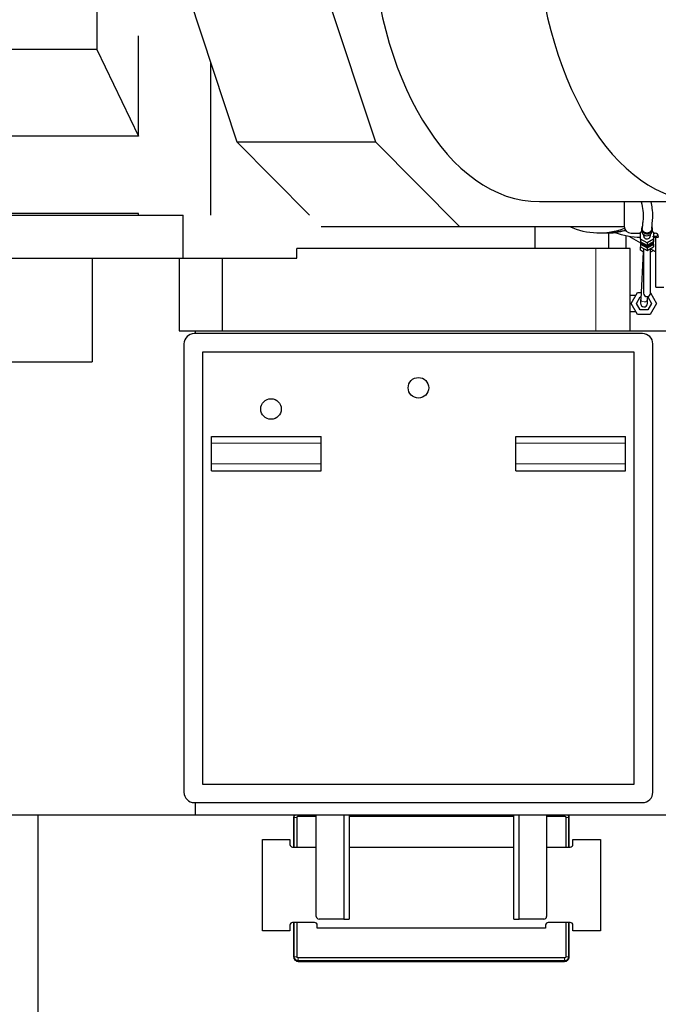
# Model space of a CAD drawing. Header units: inches. Extents: x 0 to 23760, y -13 to 16800.
# Tile 156 of 256: x 7808 to 8740, y 12909 to 14345. Entities that reach past the tile are written whole.
import ezdxf

# ---------------------------------------------------------------- set-up
doc = ezdxf.new("R2010")
doc.units = ezdxf.units.IN
doc.layers.add('1', color=7, linetype='Continuous', true_color=0xffffff)
doc.layers.add('254', color=7, linetype='Continuous', true_color=0xffffff)
doc.styles.add('latin_extended', font='simplex.shx')
doc.dimstyles.get("Standard").update_dxf_attribs({"dimtxt": 0.18, "dimasz": 0.18, "dimexe": 0.18, "dimexo": 0.0625, "dimgap": 0.09, "dimtad": 0, "dimtih": 1, "dimtoh": 1, "dimdec": 4, "dimzin": 0, "dimdsep": 46, "dimtxsty": 'Standard', "dimcen": 0.09, "dimadec": 0, "dimazin": 0, "dimtfac": 1, "dimtdec": 4, "dimtofl": 0, "dimtmove": 0, "dimatfit": 3, "dimfxl": 1, "dimtolj": 1, "dimtzin": 0, "dimarcsym": 0})

# ---------------------------------------------------------------- blocks, each defined once
blk = doc.blocks.new('_U10')
at = {"layer": '254', "color": 3, "linetype": 'Continuous', "lineweight": 13, "transparency": 16777216}
for p, q in [((9362.6, 13712.3), (9362.6, 10536.7)), ((1122.9, 11976.3), (1122.9, 10536.7)), ((1262.9, 10576.7), (9222.6, 10576.7))]:
    blk.add_line(p, q, dxfattribs=at)
at = {"layer": '254', "color": 3, "transparency": 16777216}
for points in [[(1262.9, 10600), (1262.9, 10553.4), (1122.9, 10576.7)], [(9222.6, 10553.4), (9222.6, 10600), (9362.6, 10576.7)]]:
    blk.add_solid(points, dxfattribs=at)
at = {"layer": 'Defpoints', "color": 0, "transparency": 16777216}
for p in [(9362.6, 13752.3), (1122.9, 12016.3), (9362.6, 10576.7)]:
    blk.add_point(p, dxfattribs=at)
at = {"layer": '254', "color": 2, "lineweight": 13, "transparency": 16777216, "insert": (4996.1, 10786.7), "char_height": 140, "attachment_point": 1, "style": 'latin_extended'}
blk.add_mtext('\\A1;8240', dxfattribs=at)

msp = doc.modelspace()

# ---------------------------------------------------------------- linework, layer by layer
at = {"layer": '1', "color": 2, "linetype": 'Continuous', "lineweight": 25}
for p, q in [((7920.563, 14808.204), (7920.563, 14301.658)), ((8054.236, 14379.706), (8124.689, 14166.956)), ((8256.452, 14379.706), (8326.906, 14166.956)), ((7981.25, 14175.565), (7981.25, 14321.518)), ((7920.563, 14301.658), (7593.721, 14301.658)), ((7920.563, 14301.658), (7981.25, 14175.565)), ((8086.031, 14283.694), (8086.031, 14060.347)), ((7981.25, 14175.565), (7654.409, 14175.565)), ((8124.689, 14166.956), (8230.605, 14060.343)), ((8124.689, 14166.956), (8326.906, 14166.956)), ((8326.906, 14166.956), (8449.636, 14043.418)), ((8565.973, 14079.833), (8806.804, 14079.833)), ((8689.805, 14077.882), (8689.805, 14043.832)), ((7981.25, 14062.341), (7654.409, 14062.341)), ((7981.25, 14060.341), (7981.25, 14062.341)), ((7424.018, 14060.341), (8046.335, 14060.341)), ((8046.335, 13997.341), (8046.335, 14060.341)), ((8247.419, 14043.418), (8449.636, 14043.418)), ((8449.636, 14043.418), (8689.812, 14043.418)), ((8559.96, 14011.341), (8559.96, 14043.418)), ((8652.813, 14034.332), (8664.339, 14034.332)), ((8665.723, 14034.342), (8673.533, 14034.342)), ((8667.014, 14034.342), (8667.014, 14011.342)), ((8699.805, 14033.832), (8713.514, 14033.832)), ((8713.514, 14035.54), (8715.151, 14036.453)), ((8713.514, 14024.944), (8713.514, 14035.54)), ((8715.014, 14040.724), (8715.014, 14037.877)), ((8715.014, 14037.877), (8715.014, 14037.877)), ((8718.014, 14031.845), (8718.014, 14030.242)), ((8728.014, 14030.242), (8728.014, 14031.845)), ((8730.876, 14036.453), (8732.514, 14035.54)), ((8731.014, 14037.877), (8731.014, 14040.724)), ((8732.514, 14035.54), (8732.514, 14024.944)), ((8732.514, 14033.832), (8734.805, 14033.832)), ((8692.014, 14030.366), (8692.014, 14011.342)), ((8696.386, 14029.505), (8713.512, 14019.618)), ((8723.014, 14019.646), (8713.514, 14024.944)), ((8713.514, 14024.944), (8713.514, 14021.32)), ((8713.514, 14021.32), (8713.514, 14017.697)), ((8723.014, 14016.022), (8713.514, 14021.32)), ((8713.514, 14017.697), (8713.514, 14014.073)), ((8713.514, 14017.697), (8723.014, 14012.399)), ((8716.18, 14018.28), (8716.18, 14017.763)), ((8716.18, 14018.28), (8720.347, 14015.956)), ((8716.18, 14017.763), (8720.347, 14015.439)), ((8732.514, 14024.944), (8723.014, 14019.646)), ((8732.514, 14021.32), (8723.014, 14016.022)), ((8723.014, 14019.646), (8723.014, 14016.022)), ((8723.014, 14012.399), (8732.514, 14017.697)), ((8725.68, 14015.956), (8729.847, 14018.28)), ((8725.68, 14015.439), (8729.847, 14017.763)), ((8728.014, 14030.242), (8728.014, 14030.242)), ((8729.847, 14018.28), (8729.847, 14017.763)), ((8732.513, 14027.841), (8734.889, 14027.841)), ((8732.514, 14024.944), (8732.514, 14021.32)), ((8732.514, 14017.697), (8732.514, 14021.32)), ((8732.514, 14017.697), (8732.514, 14014.073)), ((8736.099, 13955.332), (8736.099, 14027.847)), ((8648.429, 14011.341), (8212.094, 14011.341)), ((8212.094, 13997.341), (8212.094, 14011.341)), ((8698.367, 14011.341), (8648.429, 14011.341)), ((8698.367, 13891.341), (8698.367, 14011.341)), ((8713.514, 14008.847), (8713.514, 14014.073)), ((8713.514, 14014.073), (8723.014, 14008.775)), ((8718.014, 14006.249), (8713.514, 14008.847)), ((8717.581, 14006.497), (8713.838, 13937.452)), ((8718.014, 14011.564), (8718.014, 13946.579)), ((8720.347, 14015.956), (8720.347, 14015.439)), ((8723.014, 14008.775), (8732.514, 14014.073)), ((8723.014, 14012.399), (8723.014, 14008.775)), ((8725.68, 14015.956), (8725.68, 14015.439)), ((8728.013, 14011.246), (8736.098, 14006.578)), ((8732.341, 14008.747), (8728.013, 14006.249)), ((8728.014, 13946.579), (8728.014, 14011.564)), ((7709.182, 13997.341), (8046.335, 13997.341)), ((7913.313, 13997.341), (7913.313, 13846.341)), ((8040.598, 13997.341), (8040.598, 13891.341)), ((8046.335, 13997.341), (8212.094, 13997.341)), ((8103.461, 13891.341), (8103.461, 13997.341)), ((8700.038, 13931.332), (8709.276, 13947.332)), ((8709.276, 13947.332), (8714.374, 13947.332)), ((8728.014, 13946.878), (8736.989, 13931.332)), ((8736.099, 13955.332), (8747.514, 13955.332)), ((8706.014, 13942.832), (8698.367, 13942.832)), ((8709.276, 13915.332), (8700.038, 13931.332)), ((8707.544, 13931.332), (8713.029, 13940.832)), ((8713.029, 13921.832), (8707.544, 13931.332)), ((8713.029, 13940.832), (8714.021, 13940.832)), ((8723.823, 13936.911), (8724.069, 13941.446)), ((8729.483, 13931.332), (8723.998, 13921.832)), ((8724.033, 13940.773), (8729.483, 13931.332)), ((8736.989, 13931.332), (8727.751, 13915.332)), ((8698.367, 13919.832), (8706.014, 13919.832)), ((8723.998, 13921.832), (8713.029, 13921.832)), ((8727.751, 13915.332), (8709.276, 13915.332)), ((8040.598, 13891.341), (8064.393, 13891.341)), ((8064.393, 13891.341), (8756.514, 13891.341)), ((8064.393, 13887.326), (8064.393, 13891.341)), ((8716.514, 13887.332), (8062.514, 13887.332)), ((8047.514, 13872.332), (8047.514, 13218.332)), ((8704.514, 13860.332), (8074.514, 13860.332)), ((8074.514, 13860.332), (8074.514, 13230.332)), ((8704.514, 13230.332), (8704.514, 13860.332)), ((8731.514, 13218.332), (8731.514, 13872.332)), ((7709.182, 13846.341), (7913.313, 13846.341)), ((8087.514, 13727.332), (8087.514, 13737.332)), ((8087.514, 13737.332), (8247.514, 13737.332)), ((8247.514, 13727.332), (8247.514, 13737.332)), ((8531.514, 13727.332), (8531.514, 13737.332)), ((8531.514, 13737.332), (8691.514, 13737.332)), ((8691.514, 13727.332), (8691.514, 13737.332)), ((8087.514, 13697.332), (8087.514, 13727.332)), ((8247.514, 13697.332), (8247.514, 13727.332)), ((8531.514, 13697.332), (8531.514, 13727.332)), ((8691.514, 13697.332), (8691.514, 13727.332)), ((8087.514, 13687.332), (8087.514, 13697.332)), ((8087.514, 13687.332), (8247.514, 13687.332)), ((8247.514, 13687.332), (8247.514, 13697.332)), ((8531.514, 13687.332), (8531.514, 13697.332)), ((8531.514, 13687.332), (8691.514, 13687.332)), ((8691.514, 13687.332), (8691.514, 13697.332)), ((8074.514, 13230.332), (8704.514, 13230.332)), ((8062.514, 13203.332), (8716.514, 13203.332)), ((8064.393, 13185.341), (8064.393, 13203.333)), ((7604.522, 13185.341), (8064.393, 13185.341)), ((7834.514, 13185.352), (7834.514, 12544.332)), ((8064.393, 13185.341), (8756.514, 13185.341)), ((8240.514, 13037.332), (8240.514, 13185.34)), ((8280.514, 13185.339), (8280.514, 13033.332)), ((8288.514, 13185.339), (8288.514, 13033.332)), ((8528.514, 13033.332), (8528.514, 13185.339)), ((8536.514, 13033.332), (8536.514, 13185.339)), ((8576.514, 13185.34), (8576.514, 13037.332)), ((8207.405, 13181.631), (8207.405, 13138.331)), ((8208.35, 13138.331), (8208.35, 13181.631)), ((8212.401, 13138.331), (8212.401, 13181.631)), ((8214.237, 13183.457), (8240.519, 13183.457)), ((8288.517, 13183.457), (8528.51, 13183.457)), ((8576.508, 13183.457), (8602.79, 13183.457)), ((8604.626, 13181.631), (8604.626, 13138.331)), ((8608.677, 13181.631), (8608.677, 13138.331)), ((8609.622, 13138.331), (8609.622, 13181.631)), ((8162.014, 13016.332), (8162.014, 13149.332)), ((8162.014, 13149.332), (8202.014, 13149.332)), ((8202.014, 13149.332), (8202.014, 13142.332)), ((8615.014, 13149.332), (8655.014, 13149.332)), ((8615.014, 13142.332), (8615.014, 13149.332)), ((8655.014, 13149.332), (8655.014, 13016.332)), ((8206.014, 13138.332), (8240.514, 13138.332)), ((8288.52, 13138.332), (8528.507, 13138.332)), ((8576.513, 13138.332), (8611.014, 13138.332)), ((8238.014, 13028.332), (8206.014, 13028.332)), ((8207.405, 13028.333), (8207.405, 12978.495)), ((8208.35, 12978.495), (8208.35, 13028.333)), ((8212.401, 12978.495), (8212.401, 13028.333)), ((8280.514, 13033.332), (8244.514, 13033.332)), ((8280.514, 13033.332), (8288.514, 13033.332)), ((8528.514, 13033.332), (8536.514, 13033.332)), ((8572.514, 13033.332), (8536.514, 13033.332)), ((8611.014, 13028.332), (8579.014, 13028.332)), ((8604.626, 13028.333), (8604.626, 12978.495)), ((8608.677, 13028.333), (8608.677, 12978.495)), ((8609.622, 12978.495), (8609.622, 13028.333)), ((8202.014, 13016.332), (8162.014, 13016.332)), ((8202.014, 13024.332), (8202.014, 13016.332)), ((8242.014, 13020.332), (8242.014, 13024.332)), ((8575.014, 13020.332), (8242.014, 13020.332)), ((8575.014, 13024.332), (8575.014, 13020.332)), ((8615.014, 13016.332), (8615.014, 13024.332)), ((8655.014, 13016.332), (8615.014, 13016.332)), ((8602.79, 12976.669), (8214.237, 12976.669)), ((8602.79, 12972.618), (8214.237, 12972.618)), ((8214.237, 12971.674), (8214.237, 12971.674)), ((8214.237, 12971.674), (8602.79, 12971.674)), ((8214.237, 12971.674), (8602.79, 12971.674)), ((8602.79, 12971.674), (8602.79, 12971.674))]:
    msp.add_line(p, q, dxfattribs=at)
at = {"layer": '1', "color": 110, "linetype": 'Continuous', "lineweight": 13}
for p, q in [((8648.429, 13891.341), (8648.429, 14011.341)), ((8706.014, 13942.832), (8706.014, 13941.682)), ((8706.014, 13920.983), (8706.014, 13919.832)), ((8087.514, 13727.332), (8247.514, 13727.332)), ((8531.514, 13727.332), (8691.514, 13727.332)), ((8087.514, 13697.332), (8247.514, 13697.332)), ((8531.514, 13697.332), (8691.514, 13697.332)), ((8214.237, 13183.457), (8214.237, 13185.341)), ((8602.79, 13183.457), (8602.79, 13185.341)), ((8212.401, 13181.631), (8208.35, 13181.631)), ((8604.626, 13181.631), (8608.677, 13181.631)), ((8212.401, 12978.495), (8208.35, 12978.495)), ((8214.237, 12976.669), (8214.237, 12972.618)), ((8602.79, 12976.669), (8602.79, 12972.618)), ((8604.626, 12978.495), (8608.677, 12978.495))]:
    msp.add_line(p, q, dxfattribs=at)
at = {"layer": '1', "color": 2, "linetype": 'Continuous', "lineweight": 25}
for centre in [(8389.514, 13808.332), (8174.514, 13777.332)]:
    msp.add_circle(centre, 15, dxfattribs=at)
for centre, radius, start, end in [((8699.805, 14077.882), 10, 168.749296, 180), ((8699.805, 14043.832), 10, 180, 270), ((8734.805, 14028.832), 5, 0, 90), ((8723.014, 13946.332), 5, 180.871875, 0), ((8718.514, 13931.332), 5, 176.923125, 356.900625), ((8062.514, 13872.332), 15, 90, 180), ((8716.514, 13872.332), 15, 0, 90), ((8062.514, 13218.332), 15, 180, 270), ((8716.514, 13218.332), 15, 270, 0), ((8206.014, 13142.332), 4, 180, 270), ((8611.014, 13142.332), 4, 270, 0), ((8206.014, 13024.332), 4, 90, 180), ((8238.014, 13024.332), 4, 0, 90), ((8244.514, 13037.332), 4, 180, 270), ((8572.514, 13037.332), 4, 270, 0), ((8579.014, 13024.332), 4, 90, 180), ((8611.014, 13024.332), 4, 0, 90)]:
    msp.add_arc(centre, radius, start, end, dxfattribs=at)
for centre, major_axis, ratio, start_param, end_param in [((8565.973, 14510.333), (0, 430.5), 0.57357644, 0.09312407, 3.14159265), ((8806.804, 14510.333), (0, 430.5), 0.57357644, 0.09312407, 6.19006123), ((8652.813, 14190.332), (0, 156), 0.81915204, 2.79866818, 3.43827681), ((8664.339, 14190.332), (0, 156), 0.81915204, 3.14159265, 3.35757715), ((8715.388, 14190.341), (0, -162.5), 0.81915204, 5.98493035, 6.26904814), ((8723.014, 14040.724), (-8, 0), 0.96592583, 5.72770336, 6.28318531), ((8723.014, 14040.724), (-8, 0), 0.96592583, 0, 2.00874489), ((8723.014, 14037.877), (-8, 0), 0.96592583, 0, 2.00874489), ((8723.014, 14040.724), (-8, 0), 0.96592583, 2.00874489, 3.54959792), ((8723.014, 14037.877), (-8, 0), 0.96592583, 2.00874489, 3.14168174), ((8723.014, 14024.548), (-9.8, 0), 0.96592583, 0.37100829, 0.79912612), ((8723.014, 14025.065), (-9.8, 0), 0.96592583, 0.4507218, 0.79912612), ((8723.014, 14022.995), (-9, 0), 0.96592583, 0.53947037, 2.73652354), ((8723.014, 14025.583), (9, 0), 0.96592583, 3.87908154, 4.49856433), ((8723.014, 14030.242), (5, 0), 0.96592583, 3.14158357, 5.15033754), ((8723.014, 14025.583), (9, 0), 0.96592583, 4.92621363, 5.54569643), ((8723.014, 14030.242), (5, 0), 0.96592583, 5.15033754, 6.28318531), ((8723.014, 14024.548), (-9.8, 0), 0.96592583, 2.34246653, 2.77058437), ((8723.014, 14025.065), (-9.8, 0), 0.96592583, 2.34246653, 2.69087085), ((8715.388, 14190.341), (0, -162.5), 0.81915204, 0.1194787, 0.18221237), ((8734.889, 14190.341), (0, -162.5), 0.81915204, 0, 0.03701189), ((8723.014, 14025.065), (-9.8, 0), 0.96592583, 1.29526898, 1.84632367), ((8723.014, 14024.548), (-9.8, 0), 0.96592583, 1.29526898, 1.84632367)]:
    msp.add_ellipse(centre, major_axis=major_axis, ratio=ratio, start_param=start_param, end_param=end_param, dxfattribs=at)
at = {"layer": '1', "color": 110, "linetype": 'Continuous', "lineweight": 13}
for centre, major_axis, ratio, start_param, end_param in [((8723.014, 13946.579), (-5, 0), 0.98768834, 0, 3.14159265), ((8718.831, 13937.181), (-4.993, 0.271), 0.70711089, 0.00003074, 3.14152521)]:
    msp.add_ellipse(centre, major_axis=major_axis, ratio=ratio, start_param=start_param, end_param=end_param, dxfattribs=at)
at = {"layer": '1', "color": 2, "linetype": 'Continuous', "lineweight": 25}
for points, knots in [([(8714.729, 14079.468), (8715.811, 14074.833), (8717.442, 14065.42), (8717.699, 14055.012), (8716.417, 14048.083), (8716.149, 14043.057), (8716.018, 14040.72)], [0, 0, 0, 0, 0.20498802, 0.43982274, 0.70484185, 1, 1, 1, 1]), ([(8730.017, 14040.68), (8730.231, 14043.16), (8730.544, 14048.728), (8731.821, 14056.89), (8731.1, 14067.957), (8729.771, 14076.149), (8729.134, 14079.34)], [0, 0, 0, 0, 0.32528793, 0.61060696, 0.85567849, 1, 1, 1, 1]), ([(8691.405, 14037.872), (8689.786, 14037.443), (8680.89, 14035.307), (8671.823, 14034.346), (8664.412, 14034.342)], [0, 0, 0, 0, 0.18265683, 1, 1, 1, 1]), ([(8728.211, 14036.168), (8728.144, 14036.097), (8728.009, 14035.958), (8727.799, 14035.759), (8727.58, 14035.57), (8727.355, 14035.39), (8727.122, 14035.22), (8726.882, 14035.06), (8726.635, 14034.909), (8726.38, 14034.768), (8726.035, 14034.596), (8725.595, 14034.407), (8725.055, 14034.224), (8724.504, 14034.085), (8723.941, 14033.991), (8723.442, 14033.947), (8723.012, 14033.936), (8722.654, 14033.945), (8722.299, 14033.971), (8721.947, 14034.015), (8721.597, 14034.076), (8721.25, 14034.155), (8720.905, 14034.252), (8720.511, 14034.383), (8720.075, 14034.558), (8719.604, 14034.789), (8719.155, 14035.053), (8718.726, 14035.35), (8718.38, 14035.631), (8718.107, 14035.879), (8717.901, 14036.083), (8717.705, 14036.294), (8717.519, 14036.511), (8717.343, 14036.736), (8717.177, 14036.968), (8717.021, 14037.207), (8716.875, 14037.453), (8716.697, 14037.786), (8716.501, 14038.211), (8716.311, 14038.733), (8716.168, 14039.265), (8716.07, 14039.808), (8716.025, 14040.291), (8716.017, 14040.595), (8716.017, 14040.715), (8716.017, 14040.72)], [0, 0, 0, 0, 0.01758561, 0.03504997, 0.05242341, 0.06973675, 0.08702113, 0.10430782, 0.12162811, 0.1390131, 0.15649353, 0.19073249, 0.22457169, 0.25823681, 0.29195702, 0.32596037, 0.3472976, 0.36848107, 0.38956565, 0.41060698, 0.43166105, 0.45278376, 0.47403044, 0.49545548, 0.52688154, 0.55806003, 0.5891719, 0.62039927, 0.65192226, 0.6695152, 0.68698514, 0.70436235, 0.7216776, 0.73896197, 0.75624673, 0.77356312, 0.79094225, 0.80841485, 0.84265382, 0.87649302, 0.91015814, 0.94387834, 0.97788169, 0.99921893, 1, 1, 1, 1]), ([(8730.017, 14040.678), (8730.017, 14040.594), (8730.013, 14040.409), (8729.995, 14040.122), (8729.961, 14039.818), (8729.912, 14039.517), (8729.85, 14039.217), (8729.773, 14038.92), (8729.681, 14038.624), (8729.539, 14038.229), (8729.324, 14037.742), (8729.009, 14037.183), (8728.64, 14036.655), (8728.359, 14036.326), (8728.211, 14036.168)], [0, 0, 0, 0, 0.05095825, 0.11275656, 0.17439388, 0.23599955, 0.29770314, 0.35963359, 0.42191843, 0.48468304, 0.61386018, 0.74202764, 0.87035311, 1, 1, 1, 1]), ([(8713.838, 13937.452), (8713.787, 13936.519), (8713.698, 13934.868), (8713.597, 13933.002), (8713.535, 13931.862), (8713.521, 13931.606), (8713.521, 13931.603)], [0, 0, 0, 0, 0.25001222, 0.5, 0.74998778, 1, 1, 1, 1]), ([(8723.506, 13931.062), (8723.506, 13931.065), (8723.52, 13931.32), (8723.582, 13932.461), (8723.683, 13934.326), (8723.773, 13935.977), (8723.823, 13936.911)], [0, 0, 0, 0, 0.25001222, 0.5, 0.74998778, 1, 1, 1, 1]), ([(8208.577, 13185.453), (8208.57, 13185.442), (8208.562, 13185.431), (8208.307, 13185.049), (8208.097, 13184.657), (8207.583, 13183.418), (8207.405, 13182.52), (8207.405, 13181.631)], [0, 0, 0, 0, 0.00986014, 0.00986014, 0.33990676, 0.33990676, 1, 1, 1, 1]), ([(8208.35, 13181.631), (8208.35, 13182.408), (8208.504, 13183.171), (8208.946, 13184.239), (8209.129, 13184.58), (8209.458, 13185.07), (8209.581, 13185.235), (8209.713, 13185.393)], [0, 0, 0, 0, 0.56577086, 0.56577086, 0.84865629, 0.84865629, 1, 1, 1, 1]), ([(8607.352, 13185.347), (8607.712, 13184.905), (8608.01, 13184.41), (8608.52, 13183.179), (8608.677, 13182.408), (8608.677, 13181.631)], [0, 0, 0, 0, 0.42545246, 0.42545246, 1, 1, 1, 1]), ([(8609.622, 13181.631), (8609.622, 13182.532), (8609.44, 13183.428), (8608.893, 13184.746), (8608.625, 13185.221), (8608.305, 13185.658)], [0, 0, 0, 0, 0.62276195, 0.62276195, 1, 1, 1, 1]), ([(8212.401, 13181.631), (8212.401, 13181.868), (8212.451, 13182.115), (8212.586, 13182.442), (8212.642, 13182.544), (8212.776, 13182.745), (8212.855, 13182.84), (8213.097, 13183.082), (8213.316, 13183.229), (8213.738, 13183.403), (8214.005, 13183.457), (8214.237, 13183.457)], [0, 0, 0, 0, 0.25, 0.25, 0.375, 0.375, 0.5, 0.5, 0.75, 0.75, 1, 1, 1, 1]), ([(8602.79, 13183.457), (8603.031, 13183.457), (8603.279, 13183.407), (8603.609, 13183.271), (8603.713, 13183.215), (8603.915, 13183.081), (8604.01, 13183.002), (8604.253, 13182.76), (8604.399, 13182.543), (8604.572, 13182.125), (8604.626, 13181.859), (8604.626, 13181.631)], [0, 0, 0, 0, 0.25, 0.25, 0.375, 0.375, 0.5, 0.5, 0.75, 0.75, 1, 1, 1, 1]), ([(8207.405, 12978.495), (8207.405, 12977.594), (8207.587, 12976.698), (8208.268, 12975.056), (8208.778, 12974.296), (8209.723, 12973.353), (8210.075, 12973.066), (8210.817, 12972.572), (8211.209, 12972.362), (8212.45, 12971.851), (8213.348, 12971.674), (8214.237, 12971.674)], [0, 0, 0, 0, 0.25, 0.25, 0.5, 0.5, 0.625, 0.625, 0.75, 0.75, 1, 1, 1, 1]), ([(8214.237, 12972.618), (8213.848, 12972.618), (8213.464, 12972.656), (8212.705, 12972.807), (8212.335, 12972.92), (8211.273, 12973.358), (8210.617, 12973.796), (8209.803, 12974.608), (8209.555, 12974.911), (8209.128, 12975.55), (8208.946, 12975.887), (8208.504, 12976.955), (8208.35, 12977.726), (8208.35, 12978.495)], [0, 0, 0, 0, 0.125, 0.125, 0.25, 0.25, 0.5, 0.5, 0.625, 0.625, 0.75, 0.75, 1, 1, 1, 1]), ([(8214.237, 12976.669), (8214.113, 12976.669), (8213.994, 12976.681), (8213.756, 12976.728), (8213.632, 12976.767), (8213.316, 12976.898), (8213.095, 12977.046), (8212.856, 12977.285), (8212.776, 12977.381), (8212.64, 12977.584), (8212.586, 12977.685), (8212.452, 12978.009), (8212.401, 12978.265), (8212.401, 12978.495)], [0, 0, 0, 0, 0.125, 0.125, 0.25, 0.25, 0.5, 0.5, 0.625, 0.625, 0.75, 0.75, 1, 1, 1, 1]), ([(8602.79, 12971.674), (8603.692, 12971.674), (8604.587, 12971.855), (8606.23, 12972.533), (8606.992, 12973.041), (8607.936, 12973.984), (8608.224, 12974.336), (8608.72, 12975.077), (8608.93, 12975.468), (8609.444, 12976.708), (8609.622, 12977.606), (8609.622, 12978.495)], [0, 0, 0, 0, 0.25, 0.25, 0.5, 0.5, 0.625, 0.625, 0.75, 0.75, 1, 1, 1, 1]), ([(8608.677, 12978.495), (8608.677, 12977.718), (8608.523, 12976.955), (8608.081, 12975.887), (8607.898, 12975.546), (8607.47, 12974.907), (8607.224, 12974.609), (8606.41, 12973.796), (8605.754, 12973.358), (8604.339, 12972.774), (8603.567, 12972.618), (8602.79, 12972.618)], [0, 0, 0, 0, 0.25, 0.25, 0.375, 0.375, 0.5, 0.5, 0.75, 0.75, 1, 1, 1, 1]), ([(8604.626, 12978.495), (8604.626, 12978.258), (8604.576, 12978.011), (8604.441, 12977.684), (8604.385, 12977.582), (8604.251, 12977.381), (8604.172, 12977.286), (8603.93, 12977.044), (8603.711, 12976.897), (8603.29, 12976.723), (8603.022, 12976.669), (8602.79, 12976.669)], [0, 0, 0, 0, 0.25, 0.25, 0.375, 0.375, 0.5, 0.5, 0.75, 0.75, 1, 1, 1, 1])]:
    msp.add_open_spline(points, degree=3, knots=knots, dxfattribs=at)
for points in [[(8679.095, 14034.489), (8677.261, 14034.392), (8675.425, 14034.343), (8673.589, 14034.342)], [(8706.683, 13942.832), (8706.461, 13942.832), (8706.238, 13942.832), (8706.014, 13942.832)], [(8706.014, 13919.832), (8706.238, 13919.832), (8706.461, 13919.832), (8706.682, 13919.832)]]:
    msp.add_open_spline(points, degree=3, dxfattribs=at)

# ---------------------------------------------------------------- dimensions: what is measured, and where the dimension line sits
at = {"layer": '254', "color": 2, "linetype": 'Continuous', "lineweight": 13}
dim = msp.add_linear_dim(base=(9362.604, 10576.686), p1=(1122.932, 12016.332), p2=(9362.604, 13752.332), dimstyle='Standard', override={"dimscale": 40, "dimtxt": 3.5, "dimasz": 3.5, "dimexe": 1, "dimexo": 1, "dimgap": 1.75, "dimtad": 1, "dimtih": 1, "dimtoh": 0, "dimdec": 0, "dimlfac": 1, "dimzin": 8, "dimdsep": 46, "dimlunit": 2, "dimtxsty": 'latin_extended', "dimsah": 1, "dimse1": 0, "dimse2": 0, "dimsd1": 0, "dimsd2": 0, "dimclrd": 3, "dimclre": 3, "dimclrt": 2, "dimtol": 0, "dimtm": -0.1, "dimtfac": 0.714286, "dimtdec": 3, "dimtofl": 1, "dimtmove": 0, "dimtzin": 8, "dimlwd": 13, "dimlwe": 13}, dxfattribs=at)
dim.commit()
dim.dimension.update_dxf_attribs({"geometry": '_U10', "text_midpoint": (5242.768, 10576.686), "dimtype": 160})

doc.saveas('drawing.dxf')
